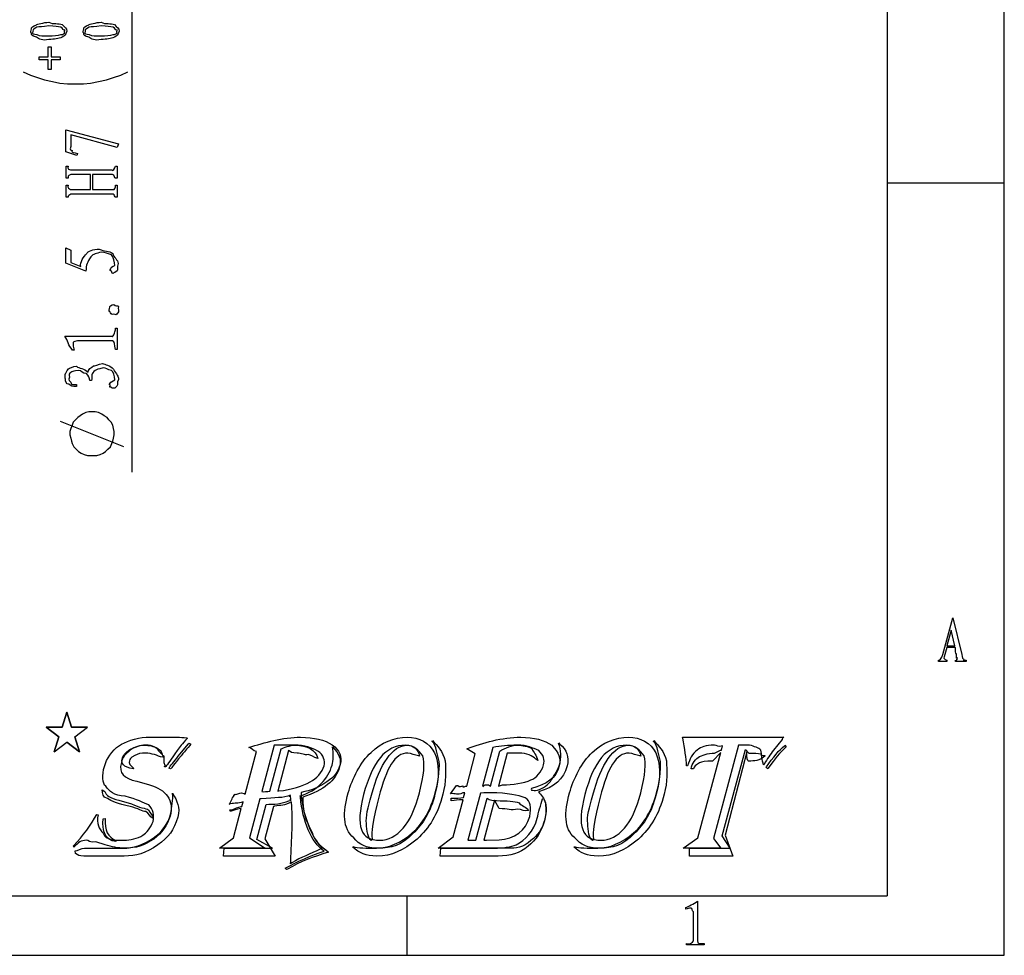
# Model space of a CAD drawing. Header units: millimetres. Extents: x 3 to 297, y 2 to 209.
# Tile 51 of 92: x 253 to 297, y 2 to 44. Entities that reach past the tile are written whole.
import ezdxf

# ---------------------------------------------------------------- set-up
doc = ezdxf.new("R2010")
doc.units = ezdxf.units.MM
doc.layers.get('0').update_dxf_attribs({"linetype": 'CONTINUOUS'})

msp = doc.modelspace()

# ---------------------------------------------------------------- linework, layer by layer
at = {"color": 0}
for p, q in [((297.215, 2.3289), (297.215, 208.738)), ((291.994, 205), (291.994, 4.9747)), ((291.994, 36.7249), (297.215, 36.7249)), ((294.48, 15.7262), (294.921, 17.3578)), ((294.921, 17.3578), (295.323, 15.7262)), ((294.855, 16.8121), (294.662, 16.112)), ((295.015, 16.112), (294.855, 16.8121)), ((294.651, 16.0293), (294.535, 15.6215)), ((295.037, 16.0293), (294.651, 16.0293)), ((294.662, 16.112), (295.015, 16.112)), ((294.287, 15.4065), (294.287, 15.4781)), ((294.651, 15.4065), (294.287, 15.4065)), ((294.651, 15.4781), (294.651, 15.4065)), ((295.037, 15.4065), (295.037, 15.4781)), ((295.516, 15.4065), (295.037, 15.4065)), ((295.13, 15.5774), (295.13, 15.5774)), ((295.516, 15.4781), (295.516, 15.4065)), ((260.81, 12.0165), (260.849, 11.9999)), ((270.645, 12.0385), (270.645, 12.0385)), ((271.753, 11.8567), (271.764, 11.8952)), ((280.495, 12.0385), (280.495, 12.0385)), ((281.603, 11.8567), (281.614, 11.8952)), ((282.899, 11.9999), (282.888, 12.0385)), ((282.888, 12.0385), (287.397, 12.0385)), ((287.331, 11.9448), (286.939, 11.4653)), ((260.518, 11.2834), (260.904, 11.7409)), ((260.904, 11.7409), (260.926, 11.774)), ((260.926, 11.774), (261.009, 11.7244)), ((261.009, 11.7244), (260.959, 11.6748)), ((263.422, 9.5084), (263.929, 11.3991)), ((263.62, 11.5755), (263.587, 11.5866)), ((264.711, 11.6858), (264.16, 9.6187)), ((264.518, 9.6408), (265.02, 11.5259)), ((264.711, 11.6858), (264.711, 11.6858)), ((265.351, 11.4487), (264.871, 9.6408)), ((270.568, 11.6858), (270.568, 11.6858)), ((273.666, 11.2999), (273.297, 11.5259)), ((274.449, 11.581), (273.991, 9.8668)), ((274.344, 9.8668), (274.757, 11.4212)), ((274.449, 11.581), (274.449, 11.581)), ((277.376, 11.763), (277.381, 11.785)), ((277.381, 11.785), (277.42, 11.7519)), ((280.418, 11.6858), (280.418, 11.6858)), ((285.385, 11.6858), (284.272, 7.5241)), ((284.316, 11.333), (284.575, 11.4653)), ((284.575, 11.4653), (284.619, 11.4653)), ((284.619, 11.4653), (284.674, 11.6637)), ((284.657, 7.6564), (285.688, 11.4984)), ((285.429, 11.6858), (285.385, 11.6858)), ((285.688, 11.4984), (285.848, 11.333)), ((287.43, 11.6637), (287.452, 11.6858)), ((287.452, 11.6858), (287.512, 11.6196)), ((259.78, 11.1566), (259.757, 11.1456)), ((271.186, 11.1952), (271.141, 11.2172)), ((271.186, 11.1952), (271.186, 11.1952)), ((273.286, 9.8668), (273.666, 11.2999)), ((275.088, 11.3275), (274.697, 9.8668)), ((276.444, 11.0023), (276.356, 11.0629)), ((281.036, 11.1952), (280.992, 11.2172)), ((281.036, 11.1952), (281.036, 11.1952)), ((283.571, 7.5572), (284.591, 11.3605)), ((284.591, 11.3605), (284.222, 10.9802)), ((285.76, 11.3881), (284.784, 7.684)), ((286.57, 11.2117), (286.57, 11.2117)), ((258.451, 10.6605), (258.473, 10.6495)), ((258.473, 10.6495), (258.451, 10.6274)), ((259.895, 10.7432), (259.873, 10.7211)), ((260.022, 10.6605), (260.049, 10.6936)), ((260.105, 10.6274), (260.022, 10.6605)), ((260.127, 10.6495), (260.105, 10.6274)), ((283.119, 10.7597), (283.075, 10.7597)), ((283.378, 10.6274), (283.279, 10.6274)), ((286.482, 10.8369), (286.482, 10.8865)), ((286.509, 10.8093), (286.482, 10.8369)), ((286.52, 10.8314), (286.509, 10.8093)), ((286.62, 10.6881), (286.636, 10.7156)), ((286.686, 10.6274), (286.62, 10.6881)), ((286.708, 10.6605), (286.686, 10.6274)), ((257.062, 9.6959), (257.178, 9.6187)), ((257.062, 9.6959), (257.062, 9.6959)), ((258.594, 10.0762), (259.162, 9.9219)), ((264.871, 9.6408), (264.921, 9.6463)), ((272.564, 9.525), (272.828, 9.8943)), ((272.828, 9.8943), (272.889, 9.8888)), ((274.107, 9.9219), (274.234, 9.9219)), ((274.697, 9.8668), (274.884, 9.9219)), ((276.163, 9.762), (276.152, 9.7234)), ((257.806, 9.2329), (258.368, 9.0785)), ((260.187, 9.5305), (260.193, 9.5526)), ((264.072, 9.2935), (263.609, 7.5627)), ((264.133, 9.299), (264.072, 9.2935)), ((265.456, 9.2935), (265.444, 9.4093)), ((265.88, 9.3707), (265.874, 9.4368)), ((265.99, 9.3762), (265.99, 9.3762)), ((272.586, 9.2108), (272.586, 9.3211)), ((272.679, 7.6068), (273.12, 9.2549)), ((273.203, 9.5581), (273.109, 9.5581)), ((273.148, 9.3541), (273.203, 9.5581)), ((273.903, 9.5526), (273.341, 7.4524)), ((273.693, 7.4524), (274.195, 9.3266)), ((273.903, 9.5526), (273.903, 9.5526)), ((274.526, 9.2329), (274.046, 7.4524)), ((274.735, 8.8635), (274.526, 9.2329)), ((276.654, 9.299), (276.709, 9.3321)), ((262.755, 9.0675), (262.705, 9.051)), ((262.76, 8.7423), (262.744, 8.8139)), ((262.903, 7.5627), (263.251, 8.8635)), ((263.03, 8.9021), (263.245, 8.9572)), ((263.251, 8.8635), (263.223, 8.8635)), ((263.245, 8.9572), (263.278, 8.9628)), ((263.278, 8.9628), (263.328, 9.1612)), ((263.94, 7.4855), (264.359, 9.051)), ((264.69, 8.9628), (264.298, 7.5131)), ((264.359, 9.051), (264.469, 9.062)), ((264.723, 8.9683), (264.69, 8.9628)), ((265.478, 9.1226), (265.472, 9.1612)), ((276.042, 8.7753), (275.998, 8.7753)), ((256.814, 8.599), (256.874, 8.5824)), ((257.095, 8.406), (257.194, 8.4226)), ((259.328, 8.4501), (259.294, 8.4336)), ((262.793, 8.7533), (262.76, 8.7423)), ((262.286, 7.0996), (262.903, 7.5627)), ((263.609, 7.5627), (264.315, 7.0996)), ((264.64, 7.0996), (263.94, 7.4855)), ((264.298, 7.5131), (264.761, 6.7469)), ((269.085, 7.48), (269.036, 7.4414)), ((272.018, 7.0996), (272.679, 7.6068)), ((273.341, 7.4524), (273.693, 7.4524)), ((274.046, 7.4524), (274.168, 7.4524)), ((274.168, 7.4524), (274.724, 7.469)), ((278.936, 7.48), (278.886, 7.4414)), ((282.921, 7.0996), (283.571, 7.5572)), ((284.272, 7.5241), (284.602, 7.0996)), ((285.016, 7.0996), (284.657, 7.6564)), ((284.784, 7.684), (285.126, 6.7469)), ((255.8, 7.1493), (255.778, 7.2044)), ((256.753, 7.0996), (257.304, 7.0996)), ((257.183, 7.254), (256.775, 7.3808)), ((257.679, 7.4249), (257.668, 7.3918)), ((264.315, 7.0996), (262.286, 7.0996)), ((262.451, 6.7469), (262.485, 7.0996)), ((262.485, 7.0996), (264.64, 7.0996)), ((266.845, 7.0996), (266.784, 7.0776)), ((268.214, 7.1437), (268.225, 7.1713)), ((275.094, 7.0996), (272.018, 7.0996)), ((272.106, 6.7469), (272.133, 7.0996)), ((272.133, 7.0996), (274.526, 7.0996)), ((278.065, 7.1437), (278.076, 7.1713)), ((284.602, 7.0996), (282.921, 7.0996)), ((283.197, 6.7469), (283.202, 7.0996)), ((283.202, 7.0996), (285.016, 7.0996)), ((255.871, 6.8682), (255.855, 6.9784)), ((257.299, 6.7469), (256.693, 6.7469)), ((264.761, 6.7469), (262.451, 6.7469)), ((274.686, 6.7469), (272.106, 6.7469)), ((285.126, 6.7469), (283.197, 6.7469)), ((265.268, 6.1461), (265.208, 6.2122)), ((265.301, 6.1681), (265.268, 6.1461)), ((265.439, 6.3996), (265.456, 6.5264)), ((265.505, 6.4437), (265.439, 6.3996)), ((24.9769, 4.9747), (291.994, 4.9747)), ((270.617, 4.9747), (270.617, 2.3289)), ((283.045, 4.3877), (283.045, 4.4538)), ((283.557, 4.7405), (283.557, 2.9931)), ((283.387, 2.971), (283.387, 4.2664)), ((283.067, 2.7891), (283.067, 2.8553)), ((283.861, 2.7891), (283.067, 2.7891)), ((283.861, 2.8553), (283.861, 2.7891)), ((2.7519, 2.3289), (297.215, 2.3289))]:
    msp.add_line(p, q, dxfattribs=at)
at = {"color": 5}
for p, q in [((258.374, 58.4909), (258.374, 23.8483)), ((254.128, 43.7677), (254.128, 43.7677)), ((256.456, 43.7677), (256.456, 43.7677)), ((255.214, 43.3268), (255.214, 43.3268)), ((257.542, 43.3268), (257.542, 43.3268)), ((254.657, 42.3404), (254.657, 42.7757)), ((254.657, 42.7757), (254.784, 42.7757)), ((254.784, 42.7757), (254.784, 42.3404)), ((254.249, 42.2025), (254.249, 42.3404)), ((254.249, 42.3404), (254.657, 42.3404)), ((254.657, 42.2025), (254.249, 42.2025)), ((254.657, 41.7671), (254.657, 42.2025)), ((254.784, 42.3404), (255.192, 42.3404)), ((255.192, 42.2025), (254.784, 42.2025)), ((254.784, 42.2025), (254.784, 41.7671)), ((255.192, 42.3404), (255.192, 42.2025)), ((253.541, 41.6638), (253.86, 41.5216)), ((254.784, 41.7671), (254.657, 41.7671)), ((257.881, 41.5216), (258.197, 41.6638)), ((253.86, 41.5216), (254.176, 41.4154)), ((254.176, 41.4154), (254.493, 41.311)), ((254.493, 41.311), (254.846, 41.239)), ((254.846, 41.239), (255.165, 41.1688)), ((256.54, 41.1688), (256.892, 41.239)), ((256.892, 41.239), (257.245, 41.311)), ((257.245, 41.311), (257.564, 41.4154)), ((257.564, 41.4154), (257.881, 41.5216)), ((255.165, 41.1688), (255.517, 41.1346)), ((255.517, 41.1346), (255.87, 41.1346)), ((255.87, 41.1346), (256.223, 41.1346)), ((256.223, 41.1346), (256.54, 41.1688)), ((255.441, 38.1095), (255.441, 39.0797)), ((255.441, 39.0797), (257.784, 38.4623)), ((257.729, 38.3025), (255.662, 38.8592)), ((255.662, 38.8592), (255.662, 38.3413)), ((257.784, 38.4623), (257.729, 38.3025)), ((255.932, 37.9444), (255.441, 38.1095)), ((255.96, 38.027), (255.932, 37.9444)), ((255.458, 36.9274), (255.458, 37.4731)), ((255.458, 37.4731), (255.541, 37.4731)), ((255.651, 37.3077), (257.487, 37.3077)), ((257.652, 37.4731), (257.729, 37.4731)), ((257.729, 37.4731), (257.729, 36.9274)), ((255.541, 36.9274), (255.458, 36.9274)), ((256.533, 37.0981), (255.662, 37.0981)), ((256.533, 36.4367), (256.533, 37.0981)), ((257.514, 37.0981), (256.632, 37.0981)), ((256.632, 37.0981), (256.632, 36.4367)), ((257.729, 36.9274), (257.652, 36.9274)), ((255.458, 36.0839), (255.458, 36.624)), ((255.458, 36.624), (255.541, 36.624)), ((255.651, 36.4367), (256.533, 36.4367)), ((256.632, 36.4367), (257.542, 36.4367)), ((257.652, 36.624), (257.729, 36.624)), ((257.729, 36.624), (257.729, 36.0839)), ((255.541, 36.0839), (255.458, 36.0839)), ((257.542, 36.2271), (255.662, 36.2271)), ((257.729, 36.0839), (257.652, 36.0839)), ((255.441, 33.1459), (255.441, 33.8294)), ((255.441, 33.8294), (255.662, 33.7358)), ((255.662, 33.7358), (255.662, 33.1735)), ((257.029, 33.6366), (257.029, 33.6366)), ((256.329, 32.7932), (255.441, 33.1459)), ((255.662, 33.1735), (256.114, 33.0026)), ((257.784, 31.214), (257.784, 31.214)), ((257.652, 30.2576), (257.729, 30.2576)), ((257.729, 30.2576), (257.729, 29.304)), ((255.392, 29.8938), (257.487, 29.8938)), ((257.514, 29.6843), (255.96, 29.6843)), ((255.816, 29.2764), (255.734, 29.2764)), ((257.729, 29.304), (257.652, 29.304)), ((255.921, 27.7413), (255.921, 27.6586)), ((256.588, 27.9287), (256.505, 27.9287)), ((256.081, 26.3522), (255.976, 26.2819)), ((256.187, 26.4225), (256.081, 26.3522)), ((256.329, 26.4942), (256.187, 26.4225)), ((256.469, 26.5286), (256.329, 26.4942)), ((256.61, 26.5286), (256.469, 26.5286)), ((256.752, 26.5286), (256.61, 26.5286)), ((256.892, 26.4942), (256.752, 26.5286)), ((257.035, 26.4225), (256.892, 26.4942)), ((257.139, 26.3522), (257.035, 26.4225)), ((257.281, 26.2819), (257.139, 26.3522)), ((258.021, 24.9769), (255.199, 26.1056)), ((255.728, 25.9292), (255.658, 25.7886)), ((255.764, 26.0697), (255.728, 25.9292)), ((255.87, 26.1758), (255.764, 26.0697)), ((255.976, 26.2819), (255.87, 26.1758)), ((257.351, 26.1758), (257.281, 26.2819)), ((257.458, 26.0697), (257.351, 26.1758)), ((257.528, 25.9292), (257.458, 26.0697)), ((257.564, 25.7886), (257.528, 25.9292)), ((255.658, 25.7886), (255.623, 25.6467)), ((255.623, 25.6467), (255.623, 25.5061)), ((255.623, 25.5061), (255.658, 25.3642)), ((257.598, 25.6467), (257.564, 25.7886)), ((257.564, 25.3642), (257.598, 25.5061)), ((257.598, 25.5061), (257.598, 25.6467)), ((255.658, 25.3642), (255.694, 25.2236)), ((255.694, 25.2236), (255.728, 25.1175)), ((255.728, 25.1175), (255.8, 24.9769)), ((257.422, 24.9769), (257.492, 25.1175)), ((257.492, 25.1175), (257.528, 25.2236)), ((257.528, 25.2236), (257.564, 25.3642)), ((255.8, 24.9769), (255.904, 24.8708)), ((255.904, 24.8708), (256.01, 24.7647)), ((256.01, 24.7647), (256.117, 24.6944)), ((256.117, 24.6944), (256.257, 24.6242)), ((256.257, 24.6242), (256.399, 24.5883)), ((256.399, 24.5883), (256.54, 24.5883)), ((256.54, 24.5883), (256.682, 24.5883)), ((256.682, 24.5883), (256.822, 24.5883)), ((256.822, 24.5883), (256.963, 24.6242)), ((256.963, 24.6242), (257.105, 24.6944)), ((257.105, 24.6944), (257.211, 24.7647)), ((257.211, 24.7647), (257.315, 24.8708)), ((257.315, 24.8708), (257.422, 24.9769)), ((255.481, 13.1589), (255.271, 12.4878)), ((255.694, 12.4878), (255.481, 13.1589)), ((255.271, 12.4878), (254.565, 12.4878)), ((254.565, 12.4878), (255.129, 12.0647)), ((256.399, 12.4878), (255.694, 12.4878)), ((255.834, 12.0647), (256.399, 12.4878)), ((255.129, 12.0647), (254.918, 11.395)), ((256.046, 11.395), (255.834, 12.0647)), ((254.918, 11.395), (255.481, 11.8181)), ((255.481, 11.8181), (256.046, 11.395))]:
    msp.add_line(p, q, dxfattribs=at)
at = {"color": 254}
for p, q in [((255.271, 12.4878), (255.481, 13.1589)), ((255.481, 13.1589), (255.694, 12.4878)), ((254.565, 12.4878), (255.271, 12.4878)), ((255.129, 12.0647), (254.565, 12.4878)), ((255.694, 12.4878), (256.399, 12.4878)), ((255.834, 12.0647), (256.399, 12.4878)), ((254.918, 11.395), (255.129, 12.0647)), ((255.834, 12.0647), (256.046, 11.395)), ((254.918, 11.395), (255.481, 11.8181)), ((256.046, 11.395), (255.481, 11.8181))]:
    msp.add_line(p, q, dxfattribs=at)
at = {"color": 5}
for points in [[(254.128, 43.7677), (254.149, 43.7691), (254.448, 43.8739), (254.69, 43.8781)], [(254.69, 43.8781), (254.87, 43.7762), (255.129, 43.8464), (255.275, 43.7734)], [(256.456, 43.7677), (256.477, 43.7691), (256.775, 43.8739), (257.018, 43.8781)], [(257.018, 43.8781), (257.197, 43.7762), (257.456, 43.8464), (257.602, 43.7734)], [(253.913, 43.3987), (253.858, 43.3987), (253.899, 43.5211), (253.913, 43.5804)], [(253.913, 43.5804), (253.884, 43.633), (253.996, 43.7018), (254.128, 43.7677)], [(254.128, 43.211), (253.884, 43.2774), (253.924, 43.3395), (253.913, 43.3987)], [(253.968, 43.4869), (253.91, 43.3215), (254.029, 43.3599), (254.15, 43.3268)], [(254.15, 43.6577), (254.028, 43.5889), (253.968, 43.5638), (253.968, 43.4869)], [(254.69, 43.7127), (254.385, 43.6633), (254.269, 43.6933), (254.15, 43.6577)], [(255.214, 43.6577), (255.104, 43.6633), (254.933, 43.7127), (254.69, 43.7127)], [(255.396, 43.5472), (255.317, 43.4717), (255.321, 43.6203), (255.214, 43.6577)], [(255.214, 43.3268), (255.317, 43.3215), (255.382, 43.3945), (255.396, 43.4315)], [(255.275, 43.7734), (255.395, 43.633), (255.49, 43.6079), (255.49, 43.4869)], [(255.49, 43.4869), (255.395, 43.2774), (255.418, 43.2774), (255.275, 43.211)], [(255.396, 43.4315), (255.346, 43.3987), (255.411, 43.5102), (255.396, 43.5472)], [(256.241, 43.3987), (256.185, 43.3987), (256.227, 43.5211), (256.241, 43.5804)], [(256.241, 43.5804), (256.212, 43.633), (256.323, 43.7018), (256.456, 43.7677)], [(256.456, 43.211), (256.212, 43.2774), (256.252, 43.3395), (256.241, 43.3987)], [(256.296, 43.4869), (256.238, 43.3215), (256.357, 43.3599), (256.478, 43.3268)], [(256.478, 43.6577), (256.355, 43.5889), (256.296, 43.5638), (256.296, 43.4869)], [(257.018, 43.7127), (256.712, 43.6633), (256.596, 43.6933), (256.478, 43.6577)], [(257.542, 43.6577), (257.431, 43.6633), (257.26, 43.7127), (257.018, 43.7127)], [(257.724, 43.5472), (257.645, 43.4717), (257.649, 43.6203), (257.542, 43.6577)], [(257.542, 43.3268), (257.645, 43.3215), (257.71, 43.3945), (257.724, 43.4315)], [(257.602, 43.7734), (257.722, 43.633), (257.817, 43.6079), (257.817, 43.4869)], [(257.817, 43.4869), (257.722, 43.2774), (257.745, 43.2774), (257.602, 43.211)], [(257.724, 43.4315), (257.674, 43.3987), (257.739, 43.5102), (257.724, 43.5472)], [(254.69, 43.1119), (254.385, 43.0265), (254.26, 43.1451), (254.128, 43.211)], [(254.15, 43.3268), (254.266, 43.2551), (254.448, 43.2774), (254.69, 43.2774)], [(254.69, 43.2774), (254.87, 43.2551), (255.108, 43.2939), (255.214, 43.3268)], [(255.275, 43.211), (255.104, 43.1451), (254.933, 43.1119), (254.69, 43.1119)], [(257.018, 43.1119), (256.712, 43.0265), (256.588, 43.1451), (256.456, 43.211)], [(256.478, 43.3268), (256.594, 43.2551), (256.775, 43.2774), (257.018, 43.2774)], [(257.018, 43.2774), (257.197, 43.2551), (257.435, 43.2939), (257.542, 43.3268)], [(257.602, 43.211), (257.431, 43.1451), (257.26, 43.1119), (257.018, 43.1119)], [(255.662, 38.3413), (255.579, 38.1455), (255.681, 38.2005), (255.717, 38.1649)], [(255.717, 38.1649), (255.654, 38.0725), (255.836, 38.082), (255.96, 38.027)], [(255.541, 37.4731), (255.499, 37.3271), (255.578, 37.3257), (255.651, 37.3077)], [(257.487, 37.3077), (257.495, 37.2099), (257.652, 37.3807), (257.652, 37.4731)], [(255.662, 37.0981), (255.499, 37.0336), (255.541, 37.0223), (255.541, 36.9274)], [(257.652, 36.9274), (257.612, 36.9164), (257.606, 37.0787), (257.514, 37.0981)], [(255.541, 36.624), (255.499, 36.5111), (255.578, 36.4546), (255.651, 36.4367)], [(257.542, 36.4367), (257.612, 36.394), (257.652, 36.5167), (257.652, 36.624)], [(255.662, 36.2271), (255.499, 36.1005), (255.541, 36.1611), (255.541, 36.0839)], [(257.652, 36.0839), (257.612, 36.1005), (257.616, 36.2081), (257.542, 36.2271)], [(256.367, 33.5759), (256.406, 33.6724), (256.675, 33.7743), (256.924, 33.7743)], [(256.924, 33.7743), (257.138, 33.6724), (257.371, 33.7082), (257.525, 33.5759)], [(256.114, 33.0026), (256.042, 33.1763), (256.243, 33.4464), (256.367, 33.5759)], [(256.55, 33.4326), (256.395, 33.1914), (256.348, 33.0825), (256.329, 32.7932)], [(257.029, 33.6366), (256.77, 33.5814), (256.679, 33.5676), (256.55, 33.4326)], [(257.47, 33.5153), (257.266, 33.5814), (257.216, 33.6366), (257.029, 33.6366)], [(257.624, 33.0412), (257.594, 33.1845), (257.573, 33.4339), (257.47, 33.5153)], [(257.525, 33.5759), (257.564, 33.4119), (257.762, 33.3003), (257.773, 33.1349)], [(257.47, 32.7932), (257.347, 32.8318), (257.441, 32.8869), (257.459, 32.931)], [(257.459, 32.931), (257.385, 32.9227), (257.533, 33.015), (257.624, 33.0412)], [(257.773, 33.1349), (257.7, 32.9668), (257.765, 32.8648), (257.724, 32.8097)], [(257.586, 32.727), (257.513, 32.6223), (257.492, 32.7491), (257.47, 32.7932)], [(257.724, 32.8097), (257.619, 32.7394), (257.638, 32.727), (257.586, 32.727)], [(257.404, 30.999), (257.31, 30.9576), (257.386, 31.134), (257.404, 31.1974)], [(257.404, 31.1974), (257.347, 31.2043), (257.481, 31.2994), (257.58, 31.3077)], [(257.58, 31.3077), (257.663, 31.2222), (257.748, 31.287), (257.784, 31.214)], [(257.784, 31.214), (257.737, 31.0761), (257.82, 31.0624), (257.779, 30.9824)], [(257.575, 30.8777), (257.464, 30.8226), (257.423, 30.9328), (257.404, 30.999)], [(257.779, 30.9824), (257.656, 30.7964), (257.671, 30.8667), (257.575, 30.8777)], [(257.487, 29.8938), (257.495, 29.8235), (257.652, 30.033), (257.652, 30.2576)], [(255.734, 29.2764), (255.543, 29.4969), (255.535, 29.7022), (255.392, 29.8938)], [(255.96, 29.6843), (255.764, 29.665), (255.764, 29.6416), (255.767, 29.5576)], [(255.767, 29.5576), (255.771, 29.3784), (255.787, 29.3784), (255.816, 29.2764)], [(257.652, 29.304), (257.612, 29.53), (257.606, 29.665), (257.514, 29.6843)], [(255.557, 28.4468), (255.59, 28.4579), (255.758, 28.5654), (255.916, 28.5626)], [(255.916, 28.5626), (256.024, 28.4496), (256.249, 28.4703), (256.439, 28.298)], [(256.439, 28.298), (256.395, 28.4027), (256.58, 28.5157), (256.671, 28.5791)], [(256.671, 28.5791), (256.693, 28.5309), (256.894, 28.6784), (257.073, 28.6784)], [(257.073, 28.6784), (257.167, 28.648), (257.413, 28.5929), (257.564, 28.4248)], [(255.419, 27.9838), (255.4, 28.0307), (255.4, 28.1409), (255.414, 28.2153)], [(255.414, 28.2153), (255.425, 28.1781), (255.473, 28.3656), (255.557, 28.4468)], [(255.7, 28.3035), (255.535, 28.2333), (255.596, 28.1795), (255.596, 28.0775)], [(255.596, 28.0775), (255.535, 27.9135), (255.621, 27.9025), (255.668, 27.8515)], [(256.004, 28.3752), (255.789, 28.3283), (255.767, 28.3504), (255.7, 28.3035)], [(256.357, 28.2319), (256.179, 28.2112), (256.14, 28.3752), (256.004, 28.3752)], [(256.505, 27.9287), (256.494, 28.0238), (256.456, 28.1395), (256.357, 28.2319)], [(256.742, 28.3641), (256.56, 28.2401), (256.599, 28.1382), (256.588, 27.9287)], [(257.101, 28.4854), (256.858, 28.4027), (256.83, 28.4441), (256.742, 28.3641)], [(257.476, 28.3752), (257.274, 28.4027), (257.248, 28.4854), (257.101, 28.4854)], [(257.624, 27.9563), (257.594, 28.1409), (257.575, 28.3049), (257.476, 28.3752)], [(257.564, 28.4248), (257.7, 28.196), (257.784, 28.1079), (257.784, 27.9728)], [(255.574, 27.7633), (255.433, 27.7523), (255.434, 27.9025), (255.419, 27.9838)], [(255.921, 27.6586), (255.727, 27.6228), (255.662, 27.6999), (255.574, 27.7633)], [(255.668, 27.8515), (255.627, 27.6972), (255.797, 27.7661), (255.921, 27.7413)], [(257.415, 27.7303), (257.33, 27.7082), (257.418, 27.8129), (257.442, 27.846)], [(257.464, 27.6255), (257.34, 27.6228), (257.419, 27.6889), (257.415, 27.7303)], [(257.442, 27.846), (257.376, 27.7771), (257.525, 27.919), (257.624, 27.9563)], [(257.575, 27.5869), (257.513, 27.5676), (257.491, 27.5994), (257.464, 27.6255)], [(257.712, 27.6751), (257.605, 27.5676), (257.619, 27.5869), (257.575, 27.5869)], [(257.784, 27.9728), (257.7, 27.8074), (257.761, 27.7372), (257.712, 27.6751)]]:
    msp.add_open_spline(points, degree=3, dxfattribs=at)
at = {"color": 0}
for points in [[(295.092, 15.7372), (295.005, 15.7675), (295.059, 15.9081), (295.037, 16.0293)], [(294.287, 15.4781), (294.317, 15.4079), (294.421, 15.5636), (294.48, 15.7262)], [(294.535, 15.6215), (294.509, 15.5401), (294.551, 15.496), (294.651, 15.4781)], [(295.037, 15.4781), (295.023, 15.4037), (295.104, 15.485), (295.119, 15.5002)], [(295.13, 15.5774), (295.038, 15.5071), (295.11, 15.6669), (295.092, 15.7372)], [(295.119, 15.5002), (295.053, 15.434), (295.137, 15.5401), (295.13, 15.5774)], [(295.323, 15.7262), (295.329, 15.5663), (295.389, 15.5333), (295.412, 15.5112)], [(295.412, 15.5112), (295.373, 15.4037), (295.468, 15.4781), (295.516, 15.4781)], [(257.823, 11.6748), (258.06, 11.8029), (258.564, 12.0385), (259.013, 12.0385)], [(259.013, 12.0385), (259.268, 12.0385), (259.642, 12.0385), (260.028, 12.0385)], [(260.028, 12.0385), (260.187, 12.0385), (260.339, 12.0385), (260.424, 12.0385)], [(260.849, 11.9999), (260.609, 11.7189), (260.515, 11.6375), (260.391, 11.4432)], [(260.424, 12.0385), (260.51, 12.0385), (260.674, 12.0303), (260.81, 12.0165)], [(263.587, 11.5866), (264.277, 11.8029), (265.111, 12.0385), (265.891, 12.0385)], [(265.891, 12.0385), (266.487, 12.0385), (266.966, 11.9242), (267.297, 11.6968)], [(269.025, 11.3661), (269.5, 11.8029), (270.042, 12.0385), (270.645, 12.0385)], [(270.645, 12.0385), (271.154, 12.0385), (271.627, 11.807), (271.847, 11.344)], [(272.062, 10.9582), (271.97, 11.2475), (271.941, 11.6582), (271.753, 11.8567)], [(271.764, 11.8952), (271.963, 11.6485), (272.24, 11.4157), (272.321, 10.9857)], [(273.297, 11.5259), (274.009, 11.8029), (274.854, 12.0385), (275.689, 12.0385)], [(275.689, 12.0385), (276.273, 12.0385), (276.756, 11.9187), (277.072, 11.6803)], [(278.875, 11.3661), (279.35, 11.8029), (279.892, 12.0385), (280.495, 12.0385)], [(280.495, 12.0385), (281.004, 12.0385), (281.477, 11.807), (281.697, 11.344)], [(281.912, 10.9582), (281.82, 11.2475), (281.791, 11.6582), (281.603, 11.8567)], [(281.614, 11.8952), (281.813, 11.6485), (282.09, 11.4157), (282.171, 10.9857)], [(283.075, 10.7597), (283.039, 11.0863), (283.005, 11.5438), (282.899, 11.9999)], [(287.397, 12.0385), (287.31, 11.9944), (287.342, 11.9628), (287.331, 11.9448)], [(257.156, 10.7377), (257.255, 11.0863), (257.481, 11.435), (257.823, 11.6748)], [(258.308, 11.4653), (258.066, 11.2779), (257.969, 11.1401), (257.911, 10.9196)], [(257.949, 11.0629), (257.961, 11.2007), (258.107, 11.373), (258.291, 11.4984)], [(258.291, 11.4984), (258.446, 11.5673), (258.688, 11.6858), (258.931, 11.6858)], [(259.008, 11.6858), (258.717, 11.6858), (258.517, 11.6114), (258.308, 11.4653)], [(258.931, 11.6858), (259.154, 11.6858), (259.351, 11.6375), (259.498, 11.5425)], [(259.68, 11.4157), (259.489, 11.5673), (259.286, 11.6858), (259.008, 11.6858)], [(259.498, 11.5425), (259.57, 11.3798), (259.742, 11.322), (259.78, 11.1566)], [(259.813, 11.1952), (259.725, 11.2007), (259.746, 11.3454), (259.68, 11.4157)], [(260.391, 11.4432), (260.113, 11.0271), (259.973, 10.8314), (259.895, 10.7432)], [(260.959, 11.6748), (260.719, 11.3991), (260.686, 11.3605), (260.573, 11.2172)], [(263.929, 11.3991), (263.766, 11.446), (263.726, 11.5273), (263.62, 11.5755)], [(265.621, 11.6858), (265.222, 11.6858), (264.957, 11.6858), (264.711, 11.6858)], [(265.02, 11.5259), (265.137, 11.5673), (265.42, 11.6858), (265.649, 11.6858)], [(265.731, 11.333), (265.501, 11.333), (265.45, 11.3716), (265.351, 11.4487)], [(266.663, 11.4267), (266.383, 11.5673), (266.069, 11.6858), (265.621, 11.6858)], [(265.649, 11.6858), (266.178, 11.6858), (266.561, 11.4873), (266.657, 11.0905)], [(266.933, 10.7708), (266.996, 10.9871), (266.912, 11.253), (266.663, 11.4267)], [(267.291, 10.7983), (267.349, 10.9913), (267.364, 11.322), (267.313, 11.6196)], [(267.297, 11.6968), (267.618, 11.4653), (267.745, 11.1786), (267.649, 10.8259)], [(267.313, 11.6196), (267.603, 11.2889), (267.721, 11.0849), (267.622, 10.7211)], [(270.568, 11.6858), (269.665, 11.6858), (269.087, 10.9527), (268.694, 9.4864)], [(269.041, 9.4534), (269.43, 10.8617), (269.973, 11.6858), (270.645, 11.6858)], [(271.329, 11.2062), (271.143, 11.4501), (270.954, 11.6858), (270.568, 11.6858)], [(270.645, 11.6858), (270.878, 11.6858), (271.131, 11.5218), (271.186, 11.1952)], [(275.551, 11.6858), (275.089, 11.6858), (274.815, 11.6499), (274.449, 11.581)], [(274.757, 11.4212), (274.995, 11.5673), (275.328, 11.6858), (275.568, 11.6858)], [(276.488, 11.4432), (276.225, 11.5673), (275.966, 11.6858), (275.551, 11.6858)], [(275.568, 11.6858), (275.744, 11.6858), (276.047, 11.6334), (276.179, 11.5314)], [(276.179, 11.5314), (276.247, 11.3619), (276.403, 11.2517), (276.444, 11.0023)], [(276.703, 10.8093), (276.765, 11.0091), (276.701, 11.2806), (276.488, 11.4432)], [(277.072, 11.6803), (277.379, 11.3289), (277.5, 11.1401), (277.398, 10.7652)], [(277.409, 10.8038), (277.497, 11.1042), (277.493, 11.4832), (277.376, 11.763)], [(277.42, 11.7519), (277.735, 11.4722), (277.857, 11.1635), (277.75, 10.7597)], [(280.418, 11.6858), (279.516, 11.6858), (278.937, 10.9527), (278.544, 9.4864)], [(278.892, 9.4534), (279.28, 10.8617), (279.823, 11.6858), (280.495, 11.6858)], [(281.179, 11.2062), (280.993, 11.4501), (280.804, 11.6858), (280.418, 11.6858)], [(280.495, 11.6858), (280.729, 11.6858), (280.98, 11.5218), (281.036, 11.1952)], [(283.549, 11.4708), (283.301, 11.2848), (283.221, 11.0932), (283.119, 10.7597)], [(284.31, 11.6858), (283.904, 11.6858), (283.732, 11.6141), (283.549, 11.4708)], [(284.674, 11.6637), (284.462, 11.5673), (284.427, 11.6858), (284.31, 11.6858)], [(285.771, 11.6858), (285.557, 11.6858), (285.542, 11.6858), (285.429, 11.6858)], [(286.338, 11.5094), (286.185, 11.5673), (286.049, 11.6858), (285.771, 11.6858)], [(286.482, 10.8865), (286.388, 11.1015), (286.44, 11.395), (286.338, 11.5094)], [(286.939, 11.4653), (286.788, 11.2517), (286.667, 11.0849), (286.52, 10.8314)], [(286.636, 10.7156), (286.909, 11.1414), (287.209, 11.4873), (287.43, 11.6637)], [(287.512, 11.6196), (287.196, 11.333), (287.019, 11.1084), (286.708, 10.6605)], [(258.451, 10.6274), (257.983, 10.7267), (257.897, 10.8713), (257.949, 11.0629)], [(258.28, 10.9913), (258.225, 10.881), (258.308, 10.7735), (258.451, 10.6605)], [(258.517, 11.2338), (258.28, 11.0863), (258.305, 11.0905), (258.28, 10.9913)], [(258.986, 11.333), (258.783, 11.333), (258.652, 11.2999), (258.517, 11.2338)], [(259.757, 11.1456), (259.489, 11.2145), (259.279, 11.333), (258.986, 11.333)], [(259.868, 10.7763), (259.771, 10.9279), (259.837, 11.118), (259.813, 11.1952)], [(260.049, 10.6936), (260.135, 10.8217), (260.32, 11.0409), (260.518, 11.2834)], [(260.573, 11.2172), (260.227, 10.7997), (260.163, 10.6894), (260.127, 10.6495)], [(266.222, 11.2779), (266.085, 11.2145), (265.926, 11.333), (265.731, 11.333)], [(266.657, 11.0905), (266.467, 11.1456), (266.354, 11.2448), (266.222, 11.2779)], [(268.011, 9.5636), (268.195, 10.2044), (268.551, 10.9209), (269.025, 11.3661)], [(270.662, 11.333), (270.074, 11.333), (269.721, 10.6798), (269.372, 9.3762)], [(271.141, 11.2172), (270.973, 11.2145), (270.816, 11.333), (270.662, 11.333)], [(271.18, 9.5691), (271.374, 10.3518), (271.439, 10.8975), (271.329, 11.2062)], [(271.847, 11.344), (272.065, 10.881), (272.074, 10.2691), (271.869, 9.4975)], [(271.885, 9.5581), (272.01, 9.977), (272.084, 10.5572), (272.062, 10.9582)], [(272.321, 10.9857), (272.362, 10.5572), (272.372, 10.0652), (272.222, 9.503)], [(275.617, 11.333), (275.306, 11.333), (275.245, 11.3302), (275.088, 11.3275)], [(276.356, 11.0629), (276.207, 11.2145), (275.97, 11.333), (275.617, 11.333)], [(277.861, 9.5636), (278.045, 10.2044), (278.401, 10.9209), (278.875, 11.3661)], [(280.512, 11.333), (279.924, 11.333), (279.571, 10.6798), (279.222, 9.3762)], [(280.992, 11.2172), (280.823, 11.2145), (280.666, 11.333), (280.512, 11.333)], [(281.03, 9.5691), (281.225, 10.3518), (281.289, 10.8975), (281.179, 11.2062)], [(281.697, 11.344), (281.915, 10.881), (281.924, 10.2691), (281.719, 9.4975)], [(281.736, 9.5581), (281.86, 9.977), (281.934, 10.5572), (281.912, 10.9582)], [(282.171, 10.9857), (282.213, 10.5572), (282.222, 10.0652), (282.072, 9.503)], [(283.279, 10.6274), (283.286, 10.892), (283.502, 11.0753), (283.654, 11.1786)], [(284.222, 10.9802), (283.907, 10.9802), (283.767, 10.954), (283.643, 10.9031)], [(283.654, 11.1786), (283.709, 11.2145), (284.029, 11.333), (284.316, 11.333)], [(285.831, 10.9802), (285.771, 10.9802), (285.749, 11.1153), (285.76, 11.3881)], [(286.57, 11.2117), (286.322, 10.9802), (286.088, 10.9802), (285.831, 10.9802)], [(285.848, 11.333), (286.086, 11.333), (286.264, 11.3234), (286.361, 11.3054)], [(286.361, 11.3054), (286.395, 11.1814), (286.526, 11.2586), (286.57, 11.2117)], [(257.222, 9.8557), (257.052, 9.9728), (257.056, 10.3628), (257.156, 10.7377)], [(257.911, 10.9196), (257.78, 10.4069), (258.028, 10.2223), (258.594, 10.0762)], [(259.873, 10.7211), (259.782, 10.7156), (259.868, 10.7652), (259.868, 10.7763)], [(265.874, 9.4368), (266.648, 9.66), (267.126, 10.1878), (267.291, 10.7983)], [(267.622, 10.7211), (267.463, 10.0983), (266.919, 9.6807), (265.99, 9.3762)], [(266.315, 10.0542), (266.61, 10.1933), (266.852, 10.4758), (266.933, 10.7708)], [(267.649, 10.8259), (267.563, 10.4731), (267.377, 10.2829), (267.065, 10.0597)], [(276.135, 10.1369), (276.38, 10.2113), (276.622, 10.5076), (276.703, 10.8093)], [(277.398, 10.7652), (277.261, 10.2195), (276.853, 9.9301), (276.163, 9.762)], [(277.75, 10.7597), (277.599, 10.1644), (277.179, 9.8227), (276.477, 9.6022)], [(277.012, 10.0652), (277.089, 10.2223), (277.332, 10.5172), (277.409, 10.8038)], [(283.643, 10.9031), (283.425, 10.7597), (283.434, 10.7597), (283.378, 10.6274)], [(274.884, 9.9219), (275.314, 9.9219), (275.838, 9.9935), (276.135, 10.1369)], [(257.294, 9.3045), (257.081, 9.3707), (257.054, 9.5305), (257.062, 9.6959)], [(258.076, 9.4093), (257.578, 9.4327), (257.368, 9.6463), (257.222, 9.8557)], [(259.162, 9.9219), (259.886, 9.7083), (260.277, 9.2411), (260.083, 8.5218)], [(264.921, 9.6463), (265.483, 9.7083), (265.988, 9.8695), (266.315, 10.0542)], [(267.065, 10.0597), (266.703, 9.7923), (266.367, 9.6793), (265.908, 9.5801)], [(272.889, 9.8888), (272.955, 9.7744), (273.057, 9.8778), (273.109, 9.8778)], [(273.109, 9.8778), (273.079, 9.7744), (273.242, 9.8736), (273.286, 9.8668)], [(273.991, 9.8668), (274.005, 9.8034), (274.088, 9.9219), (274.107, 9.9219)], [(274.234, 9.9219), (274.245, 9.9219), (274.289, 9.9026), (274.344, 9.8668)], [(276.152, 9.7234), (276.148, 9.6573), (276.273, 9.6876), (276.351, 9.6628)], [(276.351, 9.6628), (276.596, 9.6973), (276.824, 9.8626), (277.012, 10.0652)], [(257.178, 9.6187), (257.207, 9.4479), (257.427, 9.3348), (257.806, 9.2329)], [(258.302, 8.9628), (257.758, 9.062), (257.455, 9.2081), (257.294, 9.3045)], [(259.129, 9.0289), (258.904, 9.1088), (258.627, 9.2907), (258.076, 9.4093)], [(260.105, 8.6045), (260.154, 8.9256), (260.227, 9.2659), (260.187, 9.5305)], [(260.193, 9.5526), (260.393, 9.1791), (260.546, 8.9352), (260.424, 8.4832)], [(262.705, 9.051), (262.712, 9.0248), (262.767, 9.1695), (262.848, 9.299)], [(262.848, 9.299), (262.8, 9.2825), (262.888, 9.3679), (262.947, 9.4754)], [(262.947, 9.4754), (262.862, 9.3955), (262.956, 9.4933), (262.964, 9.5084)], [(262.964, 9.5084), (262.994, 9.4506), (263.182, 9.5691), (263.245, 9.5691)], [(263.245, 9.5691), (263.245, 9.5691), (263.373, 9.5484), (263.422, 9.5084)], [(265.444, 9.4534), (265.108, 9.3266), (264.768, 9.3541), (264.133, 9.299)], [(264.16, 9.6187), (264.262, 9.6022), (264.404, 9.6256), (264.518, 9.6408)], [(264.469, 9.062), (264.846, 9.0289), (265.187, 9.1529), (265.467, 9.2384)], [(265.444, 9.4093), (265.351, 9.3514), (265.447, 9.4313), (265.444, 9.4534)], [(265.467, 9.2384), (265.354, 9.2604), (265.456, 9.2852), (265.456, 9.2935)], [(266.944, 6.9619), (266.343, 7.3932), (265.997, 8.2682), (265.88, 9.3707)], [(265.908, 9.5801), (265.931, 9.0909), (266.054, 8.621), (266.227, 8.158)], [(265.99, 9.3762), (265.953, 8.7822), (266.135, 8.3082), (266.404, 7.7942)], [(268.253, 7.5572), (267.754, 7.9733), (267.771, 8.6775), (268.011, 9.5636)], [(268.694, 9.4864), (268.321, 8.0395), (268.57, 7.4524), (269.416, 7.4524)], [(268.826, 8.1911), (268.773, 8.4915), (268.898, 8.9242), (269.041, 9.4534)], [(269.372, 9.3762), (269.114, 8.3675), (269.019, 7.7887), (269.085, 7.48)], [(270.453, 7.9926), (270.746, 8.2903), (270.995, 8.8773), (271.18, 9.5691)], [(270.86, 7.7887), (271.323, 8.1387), (271.69, 8.8415), (271.885, 9.5581)], [(271.869, 9.4975), (271.661, 8.672), (271.343, 8.1828), (270.888, 7.7501)], [(272.222, 9.503), (271.992, 8.5838), (271.621, 8.0147), (271.081, 7.5076)], [(273.109, 9.5581), (272.863, 9.4437), (272.784, 9.5471), (272.564, 9.525)], [(272.586, 9.3211), (272.77, 9.3073), (273.004, 9.3541), (273.148, 9.3541)], [(273.12, 9.2549), (272.863, 9.2411), (272.791, 9.2397), (272.586, 9.2108)], [(274.344, 9.5691), (274.225, 9.5691), (274.124, 9.5636), (273.903, 9.5526)], [(274.195, 9.3266), (274.27, 9.2163), (274.52, 9.2163), (274.609, 9.2163)], [(275.887, 9.3431), (275.557, 9.4506), (275.13, 9.5691), (274.344, 9.5691)], [(274.609, 9.2163), (275.071, 9.2163), (275.422, 9.1846), (275.617, 9.1226)], [(276.091, 8.5163), (276.159, 8.9187), (276.13, 9.1957), (275.887, 9.3431)], [(276.422, 8.4391), (276.474, 8.661), (276.583, 9.0413), (276.654, 9.299)], [(276.477, 9.6022), (276.589, 9.4726), (276.743, 9.3169), (276.792, 9.1006)], [(276.709, 9.3321), (276.842, 9.0689), (276.863, 8.7698), (276.742, 8.3178)], [(278.103, 7.5572), (277.604, 7.9733), (277.621, 8.6775), (277.861, 9.5636)], [(278.544, 9.4864), (278.171, 8.0395), (278.42, 7.4524), (279.266, 7.4524)], [(278.676, 8.1911), (278.623, 8.4915), (278.748, 8.9242), (278.892, 9.4534)], [(279.222, 9.3762), (278.965, 8.3675), (278.869, 7.7887), (278.936, 7.48)], [(280.303, 7.9926), (280.596, 8.2903), (280.846, 8.8773), (281.03, 9.5691)], [(280.711, 7.7887), (281.173, 8.1387), (281.54, 8.8415), (281.736, 9.5581)], [(281.719, 9.4975), (281.511, 8.672), (281.193, 8.1828), (280.738, 7.7501)], [(282.072, 9.503), (281.842, 8.5838), (281.471, 8.0147), (280.931, 7.5076)], [(259.002, 8.7312), (258.856, 8.7202), (258.655, 8.8704), (258.302, 8.9628)], [(258.368, 9.0785), (258.702, 8.8994), (259.009, 8.8801), (259.123, 8.8029)], [(259.123, 8.8029), (259.169, 8.6279), (259.308, 8.6072), (259.328, 8.4501)], [(259.322, 8.2903), (259.383, 8.5439), (259.339, 8.8332), (259.129, 9.0289)], [(262.744, 8.8139), (262.848, 8.7561), (262.964, 8.887), (263.03, 8.9021)], [(263.328, 9.1612), (263.083, 9.062), (262.989, 9.1295), (262.755, 9.0675)], [(263.223, 8.8635), (263.003, 8.8305), (262.921, 8.7933), (262.793, 8.7533)], [(265.472, 9.1612), (265.166, 8.9807), (265.023, 9.0151), (264.723, 8.9683)], [(265.456, 6.5264), (265.472, 7.5034), (265.58, 8.4129), (265.478, 9.1226)], [(275.551, 8.8415), (275.277, 8.745), (275.099, 8.8635), (274.735, 8.8635)], [(275.998, 8.7753), (275.872, 8.7202), (275.73, 8.8305), (275.551, 8.8415)], [(275.617, 9.1226), (275.7, 8.9765), (275.956, 8.9476), (276.042, 8.7753)], [(276.792, 9.1006), (276.805, 8.8084), (276.831, 8.6458), (276.758, 8.3785)], [(255.778, 7.2044), (256.211, 7.6578), (256.571, 8.158), (256.814, 8.599)], [(256.874, 8.5824), (256.803, 8.2021), (256.909, 7.9485), (257.112, 7.7501)], [(257.668, 7.3918), (257.185, 7.4373), (257.051, 7.8727), (257.095, 8.406)], [(257.194, 8.4226), (257.145, 7.8631), (257.322, 7.6192), (257.679, 7.4249)], [(259.294, 8.4336), (259.206, 8.4777), (259.12, 8.6679), (259.002, 8.7312)], [(259.322, 7.5406), (259.713, 7.8052), (259.994, 8.1883), (260.105, 8.6045)], [(260.083, 8.5218), (259.937, 8.1166), (259.731, 7.7832), (259.35, 7.5076)], [(260.424, 8.4832), (260.26, 7.8893), (260, 7.5861), (259.537, 7.2485)], [(274.724, 7.469), (275.409, 7.5145), (275.918, 7.8686), (276.091, 8.5163)], [(275.485, 7.254), (275.887, 7.4304), (276.271, 7.8769), (276.422, 8.4391)], [(276.758, 8.3785), (276.629, 7.9154), (276.451, 7.6784), (276.146, 7.4469)], [(258.87, 7.6784), (259, 7.757), (259.256, 8.0367), (259.322, 8.2903)], [(266.227, 8.158), (266.398, 7.6977), (266.609, 7.3449), (266.845, 7.0996)], [(269.036, 7.4414), (268.89, 7.5186), (268.826, 7.8824), (268.826, 8.1911)], [(269.416, 7.4524), (269.791, 7.4524), (270.151, 7.6316), (270.453, 7.9926)], [(276.742, 8.3178), (276.6, 7.8052), (276.378, 7.48), (276.014, 7.1823)], [(278.886, 7.4414), (278.74, 7.5186), (278.676, 7.8824), (278.676, 8.1911)], [(279.266, 7.4524), (279.641, 7.4524), (280.001, 7.6316), (280.303, 7.9926)], [(256.351, 7.4524), (256.109, 7.4524), (256.012, 7.3504), (255.8, 7.1493)], [(256.775, 7.3808), (256.494, 7.3339), (256.464, 7.4524), (256.351, 7.4524)], [(257.112, 7.7501), (257.207, 7.4524), (257.62, 7.4524), (258.032, 7.4524)], [(257.993, 7.0996), (258.419, 7.0996), (258.91, 7.2457), (259.322, 7.5406)], [(258.032, 7.4524), (258.298, 7.4524), (258.638, 7.5268), (258.87, 7.6784)], [(259.35, 7.5076), (258.942, 7.2168), (258.552, 7.0996), (258.093, 7.0996)], [(266.404, 7.7942), (266.508, 7.3601), (266.814, 7.1851), (267.131, 6.9288)], [(269.344, 7.0996), (268.78, 7.0996), (268.525, 7.2512), (268.253, 7.5572)], [(269.267, 7.0996), (269.758, 7.0996), (270.371, 7.3284), (270.86, 7.7887)], [(271.081, 7.5076), (270.444, 6.9812), (269.947, 6.7469), (269.289, 6.7469)], [(270.888, 7.7501), (270.397, 7.2168), (269.918, 7.0996), (269.344, 7.0996)], [(279.195, 7.0996), (278.63, 7.0996), (278.375, 7.2512), (278.103, 7.5572)], [(279.117, 7.0996), (279.608, 7.0996), (280.221, 7.3284), (280.711, 7.7887)], [(280.931, 7.5076), (280.294, 6.9812), (279.797, 6.7469), (279.14, 6.7469)], [(280.738, 7.7501), (280.247, 7.2168), (279.768, 7.0996), (279.195, 7.0996)], [(255.855, 6.9784), (255.961, 6.9812), (256.139, 7.0996), (256.268, 7.0996)], [(256.268, 7.0996), (256.347, 7.0996), (256.569, 7.0996), (256.753, 7.0996)], [(258.093, 7.0996), (257.729, 7.0996), (257.506, 7.1506), (257.183, 7.254)], [(257.304, 7.0996), (257.467, 7.0996), (257.751, 7.0996), (257.993, 7.0996)], [(259.537, 7.2485), (258.982, 6.864), (258.574, 6.7469), (258.038, 6.7469)], [(266.784, 7.0776), (266.291, 6.8158), (265.938, 6.7166), (265.505, 6.4437)], [(269.289, 6.7469), (268.78, 6.7469), (268.512, 6.8792), (268.214, 7.1437)], [(268.225, 7.1713), (268.405, 7.0996), (268.84, 7.0996), (269.267, 7.0996)], [(274.526, 7.0996), (274.847, 7.0996), (275.271, 7.1506), (275.485, 7.254)], [(276.014, 7.1823), (275.647, 6.864), (275.218, 6.7469), (274.686, 6.7469)], [(276.146, 7.4469), (275.788, 7.0996), (275.493, 7.0996), (275.094, 7.0996)], [(279.14, 6.7469), (278.63, 6.7469), (278.362, 6.8792), (278.065, 7.1437)], [(278.076, 7.1713), (278.255, 7.0996), (278.69, 7.0996), (279.117, 7.0996)], [(256.235, 6.7469), (256.042, 6.7469), (255.971, 6.7868), (255.871, 6.8682)], [(256.693, 6.7469), (256.464, 6.7469), (256.396, 6.7469), (256.235, 6.7469)], [(258.038, 6.7469), (257.703, 6.7469), (257.52, 6.7469), (257.299, 6.7469)], [(265.208, 6.2122), (265.759, 6.4933), (266.355, 6.7992), (266.944, 6.9619)], [(267.131, 6.9288), (266.438, 6.7028), (265.899, 6.5098), (265.301, 6.1681)], [(283.045, 4.4538), (283.125, 4.5145), (283.395, 4.6192), (283.557, 4.7405)], [(283.276, 4.4263), (283.147, 4.4221), (283.129, 4.4097), (283.045, 4.3877)], [(283.387, 4.2664), (283.29, 4.3119), (283.349, 4.429), (283.276, 4.4263)], [(283.067, 2.8553), (283.155, 2.7905), (283.367, 2.8939), (283.387, 2.971)], [(283.557, 2.9931), (283.537, 2.7905), (283.673, 2.8553), (283.861, 2.8553)]]:
    msp.add_open_spline(points, degree=3, dxfattribs=at)

doc.saveas('drawing.dxf')
